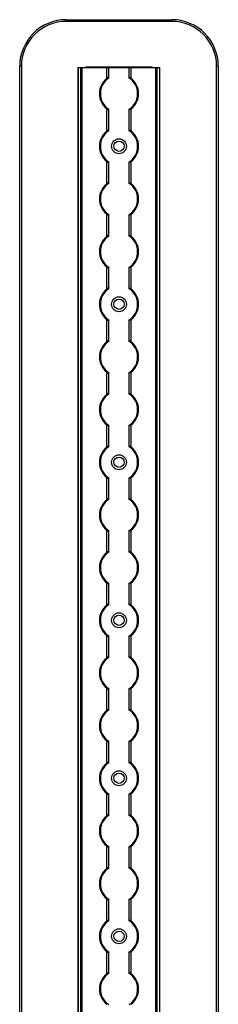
# Model space of a CAD drawing. Header units: millimetres. Extents: x -138 to 5612, y -1401 to 2631.
# Tile 104 of 116: x 4178 to 4284, y 2102 to 2631. Entities that reach past the tile are written whole.
import ezdxf

# ---------------------------------------------------------------- set-up
doc = ezdxf.new("R2010")
doc.units = ezdxf.units.MM

msp = doc.modelspace()

# ---------------------------------------------------------------- linework, layer by layer
at = {"color": 7, "linetype": 'Continuous', "lineweight": 25}
for p, q in [((4202.86, 2630.3), (4202.86, 2631.2)), ((4202.86, 2631.2), (4259.46, 2631.2)), ((4259.46, 2630.3), (4202.86, 2630.3)), ((4259.46, 2631.2), (4259.46, 2630.3)), ((4178.76, 2606.2), (4177.86, 2606.2)), ((4177.86, 567.5), (4177.86, 2606.2)), ((4178.76, 2606.2), (4178.76, 567.5)), ((4209.16, 2605.55), (4209.16, 568.05)), ((4209.16, 2605.55), (4253.16, 2605.55)), ((4209.19, 568.05), (4209.19, 2605.55)), ((4210.72, 568.05), (4210.72, 2605.55)), ((4211.43, 568.05), (4211.43, 2605.55)), ((4248.26, 2605.7), (4214.06, 2605.7)), ((4224.66, 2599.75), (4224.66, 2605.55)), ((4225.66, 2599.95), (4225.66, 2605.55)), ((4236.66, 2599.95), (4236.66, 2605.55)), ((4237.66, 2599.75), (4237.66, 2605.55)), ((4250.88, 568.05), (4250.88, 2605.55)), ((4251.59, 568.05), (4251.59, 2605.55)), ((4253.13, 568.05), (4253.13, 2605.55)), ((4253.16, 568.05), (4253.16, 2605.55)), ((4284.46, 2606.2), (4283.56, 2606.2)), ((4283.56, 567.5), (4283.56, 2606.2)), ((4284.46, 2606.2), (4284.46, 567.5)), ((4224.66, 2571.45), (4224.66, 2583.25)), ((4225.66, 2571.65), (4225.66, 2583.05)), ((4236.66, 2571.65), (4236.66, 2583.05)), ((4237.66, 2571.45), (4237.66, 2583.25)), ((4224.66, 2543.15), (4224.66, 2554.95)), ((4225.66, 2543.35), (4225.66, 2554.75)), ((4236.66, 2543.35), (4236.66, 2554.75)), ((4237.66, 2543.15), (4237.66, 2554.95)), ((4224.66, 2514.85), (4224.66, 2526.65)), ((4225.66, 2515.05), (4225.66, 2526.45)), ((4236.66, 2515.05), (4236.66, 2526.45)), ((4237.66, 2514.85), (4237.66, 2526.65)), ((4224.66, 2486.55), (4224.66, 2498.35)), ((4225.66, 2486.75), (4225.66, 2498.15)), ((4236.66, 2486.75), (4236.66, 2498.15)), ((4237.66, 2486.55), (4237.66, 2498.35)), ((4224.66, 2458.25), (4224.66, 2470.05)), ((4225.66, 2458.45), (4225.66, 2469.85)), ((4236.66, 2458.45), (4236.66, 2469.85)), ((4237.66, 2458.25), (4237.66, 2470.05)), ((4224.66, 2429.95), (4224.66, 2441.75)), ((4225.66, 2430.15), (4225.66, 2441.55)), ((4236.66, 2430.15), (4236.66, 2441.55)), ((4237.66, 2429.95), (4237.66, 2441.75)), ((4224.66, 2401.65), (4224.66, 2413.45)), ((4225.66, 2401.85), (4225.66, 2413.25)), ((4236.66, 2401.85), (4236.66, 2413.25)), ((4237.66, 2401.65), (4237.66, 2413.45)), ((4224.66, 2373.35), (4224.66, 2385.15)), ((4225.66, 2373.55), (4225.66, 2384.95)), ((4236.66, 2373.55), (4236.66, 2384.95)), ((4237.66, 2373.35), (4237.66, 2385.15)), ((4224.66, 2345.05), (4224.66, 2356.85)), ((4225.66, 2345.25), (4225.66, 2356.65)), ((4236.66, 2345.25), (4236.66, 2356.65)), ((4237.66, 2345.05), (4237.66, 2356.85)), ((4224.66, 2316.75), (4224.66, 2328.55)), ((4225.66, 2316.95), (4225.66, 2328.35)), ((4236.66, 2316.95), (4236.66, 2328.35)), ((4237.66, 2316.75), (4237.66, 2328.55)), ((4224.66, 2288.45), (4224.66, 2300.25)), ((4225.66, 2288.65), (4225.66, 2300.05)), ((4236.66, 2288.65), (4236.66, 2300.05)), ((4237.66, 2288.45), (4237.66, 2300.25)), ((4224.66, 2260.15), (4224.66, 2271.95)), ((4225.66, 2260.35), (4225.66, 2271.75)), ((4236.66, 2260.35), (4236.66, 2271.75)), ((4237.66, 2260.15), (4237.66, 2271.95)), ((4224.66, 2231.85), (4224.66, 2243.65)), ((4225.66, 2232.05), (4225.66, 2243.45)), ((4236.66, 2232.05), (4236.66, 2243.45)), ((4237.66, 2231.85), (4237.66, 2243.65)), ((4224.66, 2203.55), (4224.66, 2215.35)), ((4225.66, 2203.75), (4225.66, 2215.15)), ((4236.66, 2203.75), (4236.66, 2215.15)), ((4237.66, 2203.55), (4237.66, 2215.35)), ((4224.66, 2175.25), (4224.66, 2187.05)), ((4225.66, 2175.45), (4225.66, 2186.85)), ((4236.66, 2175.45), (4236.66, 2186.85)), ((4237.66, 2175.25), (4237.66, 2187.05)), ((4224.66, 2146.95), (4224.66, 2158.75)), ((4225.66, 2147.15), (4225.66, 2158.55)), ((4236.66, 2147.15), (4236.66, 2158.55)), ((4237.66, 2146.95), (4237.66, 2158.75)), ((4224.66, 2118.65), (4224.66, 2130.45)), ((4225.66, 2118.85), (4225.66, 2130.25)), ((4236.66, 2118.85), (4236.66, 2130.25)), ((4237.66, 2118.65), (4237.66, 2130.45))]:
    msp.add_line(p, q, dxfattribs=at)
for centre, radius in [((4231.16, 2563.2), 4), ((4231.16, 2563.2), 2.75), ((4231.16, 2478.3), 4), ((4231.16, 2478.3), 2.75), ((4231.16, 2393.4), 4), ((4231.16, 2393.4), 2.75), ((4231.16, 2308.5), 4), ((4231.16, 2308.5), 2.75), ((4231.16, 2223.6), 4), ((4231.16, 2223.6), 2.75), ((4231.16, 2138.7), 4), ((4231.16, 2138.7), 2.75)]:
    msp.add_circle(centre, radius, dxfattribs=at)
for centre, radius, start, end in [((4202.86, 2606.2), 25, 90, 180), ((4202.86, 2606.2), 24.1, 90, 180), ((4259.46, 2606.2), 25, 360, 90), ((4259.46, 2606.2), 24.1, 360, 90), ((4214.06, 2602.7), 3, 90, 108.1949), ((4248.26, 2602.7), 3, 71.8051, 90), ((4231.16, 2591.5), 10.5, 128.2466, 231.7534), ((4231.16, 2591.5), 10, 123.367, 236.633), ((4231.16, 2591.5), 10, 303.367, 56.633), ((4231.16, 2591.5), 10.5, 308.2466, 51.7534), ((4231.16, 2563.2), 10.5, 128.2466, 231.7534), ((4231.16, 2563.2), 10, 123.367, 236.633), ((4231.16, 2563.2), 10, 303.367, 56.633), ((4231.16, 2563.2), 10.5, 308.2466, 51.7534), ((4231.16, 2534.9), 10.5, 128.2466, 231.7534), ((4231.16, 2534.9), 10, 123.367, 236.633), ((4231.16, 2534.9), 10, 303.367, 56.633), ((4231.16, 2534.9), 10.5, 308.2466, 51.7534), ((4231.16, 2506.6), 10.5, 128.2466, 231.7534), ((4231.16, 2506.6), 10, 123.367, 236.633), ((4231.16, 2506.6), 10, 303.367, 56.633), ((4231.16, 2506.6), 10.5, 308.2466, 51.7534), ((4231.16, 2478.3), 10.5, 128.2466, 231.7534), ((4231.16, 2478.3), 10, 123.367, 236.633), ((4231.16, 2478.3), 10, 303.367, 56.633), ((4231.16, 2478.3), 10.5, 308.2466, 51.7534), ((4231.16, 2450), 10.5, 128.2466, 231.7534), ((4231.16, 2450), 10, 123.367, 236.633), ((4231.16, 2450), 10, 303.367, 56.633), ((4231.16, 2450), 10.5, 308.2466, 51.7534), ((4231.16, 2421.7), 10.5, 128.2466, 231.7534), ((4231.16, 2421.7), 10, 123.367, 236.633), ((4231.16, 2421.7), 10, 303.367, 56.633), ((4231.16, 2421.7), 10.5, 308.2466, 51.7534), ((4231.16, 2393.4), 10.5, 128.2466, 231.7534), ((4231.16, 2393.4), 10, 123.367, 236.633), ((4231.16, 2393.4), 10, 303.367, 56.633), ((4231.16, 2393.4), 10.5, 308.2466, 51.7534), ((4231.16, 2365.1), 10.5, 128.2466, 231.7534), ((4231.16, 2365.1), 10, 123.367, 236.633), ((4231.16, 2365.1), 10, 303.367, 56.633), ((4231.16, 2365.1), 10.5, 308.2466, 51.7534), ((4231.16, 2336.8), 10.5, 128.2466, 231.7534), ((4231.16, 2336.8), 10, 123.367, 236.633), ((4231.16, 2336.8), 10, 303.367, 56.633), ((4231.16, 2336.8), 10.5, 308.2466, 51.7534), ((4231.16, 2308.5), 10.5, 128.2466, 231.7534), ((4231.16, 2308.5), 10, 123.367, 236.633), ((4231.16, 2308.5), 10, 303.367, 56.633), ((4231.16, 2308.5), 10.5, 308.2466, 51.7534), ((4231.16, 2280.2), 10.5, 128.2466, 231.7534), ((4231.16, 2280.2), 10, 123.367, 236.633), ((4231.16, 2280.2), 10, 303.367, 56.633), ((4231.16, 2280.2), 10.5, 308.2466, 51.7534), ((4231.16, 2251.9), 10.5, 128.2466, 231.7534), ((4231.16, 2251.9), 10, 123.367, 236.633), ((4231.16, 2251.9), 10, 303.367, 56.633), ((4231.16, 2251.9), 10.5, 308.2466, 51.7534), ((4231.16, 2223.6), 10.5, 128.2466, 231.7534), ((4231.16, 2223.6), 10, 123.367, 236.633), ((4231.16, 2223.6), 10, 303.367, 56.633), ((4231.16, 2223.6), 10.5, 308.2466, 51.7534), ((4231.16, 2195.3), 10.5, 128.2466, 231.7534), ((4231.16, 2195.3), 10, 123.367, 236.633), ((4231.16, 2195.3), 10, 303.367, 56.633), ((4231.16, 2195.3), 10.5, 308.2466, 51.7534), ((4231.16, 2167), 10.5, 128.2466, 231.7534), ((4231.16, 2167), 10, 123.367, 236.633), ((4231.16, 2167), 10, 303.367, 56.633), ((4231.16, 2167), 10.5, 308.2466, 51.7534), ((4231.16, 2138.7), 10.5, 128.2466, 231.7534), ((4231.16, 2138.7), 10, 123.367, 236.633), ((4231.16, 2138.7), 10, 303.367, 56.633), ((4231.16, 2138.7), 10.5, 308.2466, 51.7534), ((4231.16, 2110.4), 10.5, 128.2466, 231.7534), ((4231.16, 2110.4), 10, 123.367, 236.633), ((4231.16, 2110.4), 10, 303.367, 56.633), ((4231.16, 2110.4), 10.5, 308.2466, 51.7534)]:
    msp.add_arc(centre, radius, start, end, dxfattribs=at)
for points, knots in [([(4225.66, 2599.95), (4225.66, 2599.99), (4225.65, 2600.01), (4225.62, 2600.06), (4225.6, 2600.08), (4225.53, 2600.12), (4225.44, 2600.13), (4225.24, 2600.09), (4225.12, 2600.04), (4224.89, 2599.91), (4224.77, 2599.83), (4224.66, 2599.75)], [0, 0, 0, 0, 0.125, 0.125, 0.25, 0.25, 0.5, 0.5, 0.75, 0.75, 1, 1, 1, 1]), ([(4236.66, 2599.95), (4236.66, 2599.99), (4236.66, 2600.01), (4236.69, 2600.06), (4236.71, 2600.08), (4236.79, 2600.12), (4236.87, 2600.13), (4237.07, 2600.09), (4237.19, 2600.04), (4237.43, 2599.91), (4237.54, 2599.83), (4237.66, 2599.75)], [0, 0, 0, 0, 0.125, 0.125, 0.25, 0.25, 0.5, 0.5, 0.75, 0.75, 1, 1, 1, 1]), ([(4224.66, 2583.25), (4224.77, 2583.17), (4224.88, 2583.09), (4225.12, 2582.96), (4225.24, 2582.91), (4225.44, 2582.87), (4225.52, 2582.88), (4225.63, 2582.93), (4225.66, 2582.98), (4225.66, 2583.05)], [0, 0, 0, 0, 0.25, 0.25, 0.5, 0.5, 0.75, 0.75, 1, 1, 1, 1]), ([(4237.66, 2583.25), (4237.55, 2583.17), (4237.43, 2583.09), (4237.19, 2582.96), (4237.07, 2582.91), (4236.87, 2582.87), (4236.79, 2582.88), (4236.68, 2582.93), (4236.66, 2582.98), (4236.66, 2583.05)], [0, 0, 0, 0, 0.25, 0.25, 0.5, 0.5, 0.75, 0.75, 1, 1, 1, 1]), ([(4225.66, 2571.65), (4225.66, 2571.69), (4225.65, 2571.71), (4225.62, 2571.76), (4225.6, 2571.78), (4225.53, 2571.82), (4225.44, 2571.83), (4225.24, 2571.79), (4225.12, 2571.74), (4224.89, 2571.61), (4224.77, 2571.53), (4224.66, 2571.45)], [0, 0, 0, 0, 0.125, 0.125, 0.25, 0.25, 0.5, 0.5, 0.75, 0.75, 1, 1, 1, 1]), ([(4236.66, 2571.65), (4236.66, 2571.69), (4236.66, 2571.71), (4236.69, 2571.76), (4236.71, 2571.78), (4236.79, 2571.82), (4236.87, 2571.83), (4237.07, 2571.79), (4237.19, 2571.74), (4237.43, 2571.61), (4237.54, 2571.53), (4237.66, 2571.45)], [0, 0, 0, 0, 0.125, 0.125, 0.25, 0.25, 0.5, 0.5, 0.75, 0.75, 1, 1, 1, 1]), ([(4224.66, 2554.95), (4224.77, 2554.87), (4224.88, 2554.79), (4225.12, 2554.66), (4225.24, 2554.61), (4225.44, 2554.57), (4225.52, 2554.58), (4225.63, 2554.63), (4225.66, 2554.68), (4225.66, 2554.75)], [0, 0, 0, 0, 0.25, 0.25, 0.5, 0.5, 0.75, 0.75, 1, 1, 1, 1]), ([(4237.66, 2554.95), (4237.55, 2554.87), (4237.43, 2554.79), (4237.19, 2554.66), (4237.07, 2554.61), (4236.87, 2554.57), (4236.79, 2554.58), (4236.68, 2554.63), (4236.66, 2554.68), (4236.66, 2554.75)], [0, 0, 0, 0, 0.25, 0.25, 0.5, 0.5, 0.75, 0.75, 1, 1, 1, 1]), ([(4225.66, 2543.35), (4225.66, 2543.39), (4225.65, 2543.41), (4225.62, 2543.46), (4225.6, 2543.48), (4225.53, 2543.52), (4225.44, 2543.53), (4225.24, 2543.49), (4225.12, 2543.44), (4224.89, 2543.31), (4224.77, 2543.23), (4224.66, 2543.15)], [0, 0, 0, 0, 0.125, 0.125, 0.25, 0.25, 0.5, 0.5, 0.75, 0.75, 1, 1, 1, 1]), ([(4236.66, 2543.35), (4236.66, 2543.39), (4236.66, 2543.41), (4236.69, 2543.46), (4236.71, 2543.48), (4236.79, 2543.52), (4236.87, 2543.53), (4237.07, 2543.49), (4237.19, 2543.44), (4237.43, 2543.31), (4237.54, 2543.23), (4237.66, 2543.15)], [0, 0, 0, 0, 0.125, 0.125, 0.25, 0.25, 0.5, 0.5, 0.75, 0.75, 1, 1, 1, 1]), ([(4224.66, 2526.65), (4224.77, 2526.57), (4224.88, 2526.49), (4225.12, 2526.36), (4225.24, 2526.31), (4225.44, 2526.27), (4225.52, 2526.28), (4225.63, 2526.33), (4225.66, 2526.38), (4225.66, 2526.45)], [0, 0, 0, 0, 0.25, 0.25, 0.5, 0.5, 0.75, 0.75, 1, 1, 1, 1]), ([(4237.66, 2526.65), (4237.55, 2526.57), (4237.43, 2526.49), (4237.19, 2526.36), (4237.07, 2526.31), (4236.87, 2526.27), (4236.79, 2526.28), (4236.68, 2526.33), (4236.66, 2526.38), (4236.66, 2526.45)], [0, 0, 0, 0, 0.25, 0.25, 0.5, 0.5, 0.75, 0.75, 1, 1, 1, 1]), ([(4225.66, 2515.05), (4225.66, 2515.09), (4225.65, 2515.11), (4225.62, 2515.16), (4225.6, 2515.18), (4225.53, 2515.22), (4225.44, 2515.23), (4225.24, 2515.19), (4225.12, 2515.14), (4224.89, 2515.01), (4224.77, 2514.93), (4224.66, 2514.85)], [0, 0, 0, 0, 0.125, 0.125, 0.25, 0.25, 0.5, 0.5, 0.75, 0.75, 1, 1, 1, 1]), ([(4236.66, 2515.05), (4236.66, 2515.09), (4236.66, 2515.11), (4236.69, 2515.16), (4236.71, 2515.18), (4236.79, 2515.22), (4236.87, 2515.23), (4237.07, 2515.19), (4237.19, 2515.14), (4237.43, 2515.01), (4237.54, 2514.93), (4237.66, 2514.85)], [0, 0, 0, 0, 0.125, 0.125, 0.25, 0.25, 0.5, 0.5, 0.75, 0.75, 1, 1, 1, 1]), ([(4224.66, 2498.35), (4224.77, 2498.27), (4224.88, 2498.19), (4225.12, 2498.06), (4225.24, 2498.01), (4225.44, 2497.97), (4225.52, 2497.98), (4225.63, 2498.03), (4225.66, 2498.08), (4225.66, 2498.15)], [0, 0, 0, 0, 0.25, 0.25, 0.5, 0.5, 0.75, 0.75, 1, 1, 1, 1]), ([(4237.66, 2498.35), (4237.55, 2498.27), (4237.43, 2498.19), (4237.19, 2498.06), (4237.07, 2498.01), (4236.87, 2497.97), (4236.79, 2497.98), (4236.68, 2498.03), (4236.66, 2498.08), (4236.66, 2498.15)], [0, 0, 0, 0, 0.25, 0.25, 0.5, 0.5, 0.75, 0.75, 1, 1, 1, 1]), ([(4225.66, 2486.75), (4225.66, 2486.79), (4225.65, 2486.81), (4225.62, 2486.86), (4225.6, 2486.88), (4225.53, 2486.92), (4225.44, 2486.93), (4225.24, 2486.89), (4225.12, 2486.84), (4224.89, 2486.71), (4224.77, 2486.63), (4224.66, 2486.55)], [0, 0, 0, 0, 0.125, 0.125, 0.25, 0.25, 0.5, 0.5, 0.75, 0.75, 1, 1, 1, 1]), ([(4236.66, 2486.75), (4236.66, 2486.79), (4236.66, 2486.81), (4236.69, 2486.86), (4236.71, 2486.88), (4236.79, 2486.92), (4236.87, 2486.93), (4237.07, 2486.89), (4237.19, 2486.84), (4237.43, 2486.71), (4237.54, 2486.63), (4237.66, 2486.55)], [0, 0, 0, 0, 0.125, 0.125, 0.25, 0.25, 0.5, 0.5, 0.75, 0.75, 1, 1, 1, 1]), ([(4224.66, 2470.05), (4224.77, 2469.97), (4224.88, 2469.89), (4225.12, 2469.76), (4225.24, 2469.71), (4225.44, 2469.67), (4225.52, 2469.68), (4225.63, 2469.73), (4225.66, 2469.78), (4225.66, 2469.85)], [0, 0, 0, 0, 0.25, 0.25, 0.5, 0.5, 0.75, 0.75, 1, 1, 1, 1]), ([(4237.66, 2470.05), (4237.55, 2469.97), (4237.43, 2469.89), (4237.19, 2469.76), (4237.07, 2469.71), (4236.87, 2469.67), (4236.79, 2469.68), (4236.68, 2469.73), (4236.66, 2469.78), (4236.66, 2469.85)], [0, 0, 0, 0, 0.25, 0.25, 0.5, 0.5, 0.75, 0.75, 1, 1, 1, 1]), ([(4225.66, 2458.45), (4225.66, 2458.49), (4225.65, 2458.51), (4225.62, 2458.56), (4225.6, 2458.58), (4225.53, 2458.62), (4225.44, 2458.63), (4225.24, 2458.59), (4225.12, 2458.54), (4224.89, 2458.41), (4224.77, 2458.33), (4224.66, 2458.25)], [0, 0, 0, 0, 0.125, 0.125, 0.25, 0.25, 0.5, 0.5, 0.75, 0.75, 1, 1, 1, 1]), ([(4236.66, 2458.45), (4236.66, 2458.49), (4236.66, 2458.51), (4236.69, 2458.56), (4236.71, 2458.58), (4236.79, 2458.62), (4236.87, 2458.63), (4237.07, 2458.59), (4237.19, 2458.54), (4237.43, 2458.41), (4237.54, 2458.33), (4237.66, 2458.25)], [0, 0, 0, 0, 0.125, 0.125, 0.25, 0.25, 0.5, 0.5, 0.75, 0.75, 1, 1, 1, 1]), ([(4224.66, 2441.75), (4224.77, 2441.67), (4224.88, 2441.59), (4225.12, 2441.46), (4225.24, 2441.41), (4225.44, 2441.37), (4225.52, 2441.38), (4225.63, 2441.43), (4225.66, 2441.48), (4225.66, 2441.55)], [0, 0, 0, 0, 0.25, 0.25, 0.5, 0.5, 0.75, 0.75, 1, 1, 1, 1]), ([(4237.66, 2441.75), (4237.55, 2441.67), (4237.43, 2441.59), (4237.19, 2441.46), (4237.07, 2441.41), (4236.87, 2441.37), (4236.79, 2441.38), (4236.68, 2441.43), (4236.66, 2441.48), (4236.66, 2441.55)], [0, 0, 0, 0, 0.25, 0.25, 0.5, 0.5, 0.75, 0.75, 1, 1, 1, 1]), ([(4225.66, 2430.15), (4225.66, 2430.19), (4225.65, 2430.21), (4225.62, 2430.26), (4225.6, 2430.28), (4225.53, 2430.32), (4225.44, 2430.33), (4225.24, 2430.29), (4225.12, 2430.24), (4224.89, 2430.11), (4224.77, 2430.03), (4224.66, 2429.95)], [0, 0, 0, 0, 0.125, 0.125, 0.25, 0.25, 0.5, 0.5, 0.75, 0.75, 1, 1, 1, 1]), ([(4236.66, 2430.15), (4236.66, 2430.19), (4236.66, 2430.21), (4236.69, 2430.26), (4236.71, 2430.28), (4236.79, 2430.32), (4236.87, 2430.33), (4237.07, 2430.29), (4237.19, 2430.24), (4237.43, 2430.11), (4237.54, 2430.03), (4237.66, 2429.95)], [0, 0, 0, 0, 0.125, 0.125, 0.25, 0.25, 0.5, 0.5, 0.75, 0.75, 1, 1, 1, 1]), ([(4224.66, 2413.45), (4224.77, 2413.37), (4224.88, 2413.29), (4225.12, 2413.16), (4225.24, 2413.11), (4225.44, 2413.07), (4225.52, 2413.08), (4225.63, 2413.13), (4225.66, 2413.18), (4225.66, 2413.25)], [0, 0, 0, 0, 0.25, 0.25, 0.5, 0.5, 0.75, 0.75, 1, 1, 1, 1]), ([(4237.66, 2413.45), (4237.55, 2413.37), (4237.43, 2413.29), (4237.19, 2413.16), (4237.07, 2413.11), (4236.87, 2413.07), (4236.79, 2413.08), (4236.68, 2413.13), (4236.66, 2413.18), (4236.66, 2413.25)], [0, 0, 0, 0, 0.25, 0.25, 0.5, 0.5, 0.75, 0.75, 1, 1, 1, 1]), ([(4225.66, 2401.85), (4225.66, 2401.89), (4225.65, 2401.91), (4225.62, 2401.96), (4225.6, 2401.98), (4225.53, 2402.02), (4225.44, 2402.03), (4225.24, 2401.99), (4225.12, 2401.94), (4224.89, 2401.81), (4224.77, 2401.73), (4224.66, 2401.65)], [0, 0, 0, 0, 0.125, 0.125, 0.25, 0.25, 0.5, 0.5, 0.75, 0.75, 1, 1, 1, 1]), ([(4236.66, 2401.85), (4236.66, 2401.89), (4236.66, 2401.91), (4236.69, 2401.96), (4236.71, 2401.98), (4236.79, 2402.02), (4236.87, 2402.03), (4237.07, 2401.99), (4237.19, 2401.94), (4237.43, 2401.81), (4237.54, 2401.73), (4237.66, 2401.65)], [0, 0, 0, 0, 0.125, 0.125, 0.25, 0.25, 0.5, 0.5, 0.75, 0.75, 1, 1, 1, 1]), ([(4224.66, 2385.15), (4224.77, 2385.07), (4224.88, 2384.99), (4225.12, 2384.86), (4225.24, 2384.81), (4225.44, 2384.77), (4225.52, 2384.78), (4225.63, 2384.83), (4225.66, 2384.88), (4225.66, 2384.95)], [0, 0, 0, 0, 0.25, 0.25, 0.5, 0.5, 0.75, 0.75, 1, 1, 1, 1]), ([(4237.66, 2385.15), (4237.55, 2385.07), (4237.43, 2384.99), (4237.19, 2384.86), (4237.07, 2384.81), (4236.87, 2384.77), (4236.79, 2384.78), (4236.68, 2384.83), (4236.66, 2384.88), (4236.66, 2384.95)], [0, 0, 0, 0, 0.25, 0.25, 0.5, 0.5, 0.75, 0.75, 1, 1, 1, 1]), ([(4225.66, 2373.55), (4225.66, 2373.59), (4225.65, 2373.61), (4225.62, 2373.66), (4225.6, 2373.68), (4225.53, 2373.72), (4225.44, 2373.73), (4225.24, 2373.69), (4225.12, 2373.64), (4224.89, 2373.51), (4224.77, 2373.43), (4224.66, 2373.35)], [0, 0, 0, 0, 0.125, 0.125, 0.25, 0.25, 0.5, 0.5, 0.75, 0.75, 1, 1, 1, 1]), ([(4236.66, 2373.55), (4236.66, 2373.59), (4236.66, 2373.61), (4236.69, 2373.66), (4236.71, 2373.68), (4236.79, 2373.72), (4236.87, 2373.73), (4237.07, 2373.69), (4237.19, 2373.64), (4237.43, 2373.51), (4237.54, 2373.43), (4237.66, 2373.35)], [0, 0, 0, 0, 0.125, 0.125, 0.25, 0.25, 0.5, 0.5, 0.75, 0.75, 1, 1, 1, 1]), ([(4224.66, 2356.85), (4224.77, 2356.77), (4224.88, 2356.69), (4225.12, 2356.56), (4225.24, 2356.51), (4225.44, 2356.47), (4225.52, 2356.48), (4225.63, 2356.53), (4225.66, 2356.58), (4225.66, 2356.65)], [0, 0, 0, 0, 0.25, 0.25, 0.5, 0.5, 0.75, 0.75, 1, 1, 1, 1]), ([(4237.66, 2356.85), (4237.55, 2356.77), (4237.43, 2356.69), (4237.19, 2356.56), (4237.07, 2356.51), (4236.87, 2356.47), (4236.79, 2356.48), (4236.68, 2356.53), (4236.66, 2356.58), (4236.66, 2356.65)], [0, 0, 0, 0, 0.25, 0.25, 0.5, 0.5, 0.75, 0.75, 1, 1, 1, 1]), ([(4225.66, 2345.25), (4225.66, 2345.29), (4225.65, 2345.31), (4225.62, 2345.36), (4225.6, 2345.38), (4225.53, 2345.42), (4225.44, 2345.43), (4225.24, 2345.39), (4225.12, 2345.34), (4224.89, 2345.21), (4224.77, 2345.13), (4224.66, 2345.05)], [0, 0, 0, 0, 0.125, 0.125, 0.25, 0.25, 0.5, 0.5, 0.75, 0.75, 1, 1, 1, 1]), ([(4236.66, 2345.25), (4236.66, 2345.29), (4236.66, 2345.31), (4236.69, 2345.36), (4236.71, 2345.38), (4236.79, 2345.42), (4236.87, 2345.43), (4237.07, 2345.39), (4237.19, 2345.34), (4237.43, 2345.21), (4237.54, 2345.13), (4237.66, 2345.05)], [0, 0, 0, 0, 0.125, 0.125, 0.25, 0.25, 0.5, 0.5, 0.75, 0.75, 1, 1, 1, 1]), ([(4224.66, 2328.55), (4224.77, 2328.47), (4224.88, 2328.39), (4225.12, 2328.26), (4225.24, 2328.21), (4225.44, 2328.17), (4225.52, 2328.18), (4225.63, 2328.23), (4225.66, 2328.28), (4225.66, 2328.35)], [0, 0, 0, 0, 0.25, 0.25, 0.5, 0.5, 0.75, 0.75, 1, 1, 1, 1]), ([(4237.66, 2328.55), (4237.55, 2328.47), (4237.43, 2328.39), (4237.19, 2328.26), (4237.07, 2328.21), (4236.87, 2328.17), (4236.79, 2328.18), (4236.68, 2328.23), (4236.66, 2328.28), (4236.66, 2328.35)], [0, 0, 0, 0, 0.25, 0.25, 0.5, 0.5, 0.75, 0.75, 1, 1, 1, 1]), ([(4225.66, 2316.95), (4225.66, 2316.99), (4225.65, 2317.01), (4225.62, 2317.06), (4225.6, 2317.08), (4225.53, 2317.12), (4225.44, 2317.13), (4225.24, 2317.09), (4225.12, 2317.04), (4224.89, 2316.91), (4224.77, 2316.83), (4224.66, 2316.75)], [0, 0, 0, 0, 0.125, 0.125, 0.25, 0.25, 0.5, 0.5, 0.75, 0.75, 1, 1, 1, 1]), ([(4236.66, 2316.95), (4236.66, 2316.99), (4236.66, 2317.01), (4236.69, 2317.06), (4236.71, 2317.08), (4236.79, 2317.12), (4236.87, 2317.13), (4237.07, 2317.09), (4237.19, 2317.04), (4237.43, 2316.91), (4237.54, 2316.83), (4237.66, 2316.75)], [0, 0, 0, 0, 0.125, 0.125, 0.25, 0.25, 0.5, 0.5, 0.75, 0.75, 1, 1, 1, 1]), ([(4224.66, 2300.25), (4224.77, 2300.17), (4224.88, 2300.09), (4225.12, 2299.96), (4225.24, 2299.91), (4225.44, 2299.87), (4225.52, 2299.88), (4225.63, 2299.93), (4225.66, 2299.98), (4225.66, 2300.05)], [0, 0, 0, 0, 0.25, 0.25, 0.5, 0.5, 0.75, 0.75, 1, 1, 1, 1]), ([(4237.66, 2300.25), (4237.55, 2300.17), (4237.43, 2300.09), (4237.19, 2299.96), (4237.07, 2299.91), (4236.87, 2299.87), (4236.79, 2299.88), (4236.68, 2299.93), (4236.66, 2299.98), (4236.66, 2300.05)], [0, 0, 0, 0, 0.25, 0.25, 0.5, 0.5, 0.75, 0.75, 1, 1, 1, 1]), ([(4225.66, 2288.65), (4225.66, 2288.69), (4225.65, 2288.71), (4225.62, 2288.76), (4225.6, 2288.78), (4225.53, 2288.82), (4225.44, 2288.83), (4225.24, 2288.79), (4225.12, 2288.74), (4224.89, 2288.61), (4224.77, 2288.53), (4224.66, 2288.45)], [0, 0, 0, 0, 0.125, 0.125, 0.25, 0.25, 0.5, 0.5, 0.75, 0.75, 1, 1, 1, 1]), ([(4236.66, 2288.65), (4236.66, 2288.69), (4236.66, 2288.71), (4236.69, 2288.76), (4236.71, 2288.78), (4236.79, 2288.82), (4236.87, 2288.83), (4237.07, 2288.79), (4237.19, 2288.74), (4237.43, 2288.61), (4237.54, 2288.53), (4237.66, 2288.45)], [0, 0, 0, 0, 0.125, 0.125, 0.25, 0.25, 0.5, 0.5, 0.75, 0.75, 1, 1, 1, 1]), ([(4224.66, 2271.95), (4224.77, 2271.87), (4224.88, 2271.79), (4225.12, 2271.66), (4225.24, 2271.61), (4225.44, 2271.57), (4225.52, 2271.58), (4225.63, 2271.63), (4225.66, 2271.68), (4225.66, 2271.75)], [0, 0, 0, 0, 0.25, 0.25, 0.5, 0.5, 0.75, 0.75, 1, 1, 1, 1]), ([(4237.66, 2271.95), (4237.55, 2271.87), (4237.43, 2271.79), (4237.19, 2271.66), (4237.07, 2271.61), (4236.87, 2271.57), (4236.79, 2271.58), (4236.68, 2271.63), (4236.66, 2271.68), (4236.66, 2271.75)], [0, 0, 0, 0, 0.25, 0.25, 0.5, 0.5, 0.75, 0.75, 1, 1, 1, 1]), ([(4225.66, 2260.35), (4225.66, 2260.39), (4225.65, 2260.41), (4225.62, 2260.46), (4225.6, 2260.48), (4225.53, 2260.52), (4225.44, 2260.53), (4225.24, 2260.49), (4225.12, 2260.44), (4224.89, 2260.31), (4224.77, 2260.23), (4224.66, 2260.15)], [0, 0, 0, 0, 0.125, 0.125, 0.25, 0.25, 0.5, 0.5, 0.75, 0.75, 1, 1, 1, 1]), ([(4236.66, 2260.35), (4236.66, 2260.39), (4236.66, 2260.41), (4236.69, 2260.46), (4236.71, 2260.48), (4236.79, 2260.52), (4236.87, 2260.53), (4237.07, 2260.49), (4237.19, 2260.44), (4237.43, 2260.31), (4237.54, 2260.23), (4237.66, 2260.15)], [0, 0, 0, 0, 0.125, 0.125, 0.25, 0.25, 0.5, 0.5, 0.75, 0.75, 1, 1, 1, 1]), ([(4224.66, 2243.65), (4224.77, 2243.57), (4224.88, 2243.49), (4225.12, 2243.36), (4225.24, 2243.31), (4225.44, 2243.27), (4225.52, 2243.28), (4225.63, 2243.33), (4225.66, 2243.38), (4225.66, 2243.45)], [0, 0, 0, 0, 0.25, 0.25, 0.5, 0.5, 0.75, 0.75, 1, 1, 1, 1]), ([(4237.66, 2243.65), (4237.55, 2243.57), (4237.43, 2243.49), (4237.19, 2243.36), (4237.07, 2243.31), (4236.87, 2243.27), (4236.79, 2243.28), (4236.68, 2243.33), (4236.66, 2243.38), (4236.66, 2243.45)], [0, 0, 0, 0, 0.25, 0.25, 0.5, 0.5, 0.75, 0.75, 1, 1, 1, 1]), ([(4225.66, 2232.05), (4225.66, 2232.09), (4225.65, 2232.11), (4225.62, 2232.16), (4225.6, 2232.18), (4225.53, 2232.22), (4225.44, 2232.23), (4225.24, 2232.19), (4225.12, 2232.14), (4224.89, 2232.01), (4224.77, 2231.93), (4224.66, 2231.85)], [0, 0, 0, 0, 0.125, 0.125, 0.25, 0.25, 0.5, 0.5, 0.75, 0.75, 1, 1, 1, 1]), ([(4236.66, 2232.05), (4236.66, 2232.09), (4236.66, 2232.11), (4236.69, 2232.16), (4236.71, 2232.18), (4236.79, 2232.22), (4236.87, 2232.23), (4237.07, 2232.19), (4237.19, 2232.14), (4237.43, 2232.01), (4237.54, 2231.93), (4237.66, 2231.85)], [0, 0, 0, 0, 0.125, 0.125, 0.25, 0.25, 0.5, 0.5, 0.75, 0.75, 1, 1, 1, 1]), ([(4224.66, 2215.35), (4224.77, 2215.27), (4224.88, 2215.19), (4225.12, 2215.06), (4225.24, 2215.01), (4225.44, 2214.97), (4225.52, 2214.98), (4225.63, 2215.03), (4225.66, 2215.08), (4225.66, 2215.15)], [0, 0, 0, 0, 0.25, 0.25, 0.5, 0.5, 0.75, 0.75, 1, 1, 1, 1]), ([(4237.66, 2215.35), (4237.55, 2215.27), (4237.43, 2215.19), (4237.19, 2215.06), (4237.07, 2215.01), (4236.87, 2214.97), (4236.79, 2214.98), (4236.68, 2215.03), (4236.66, 2215.08), (4236.66, 2215.15)], [0, 0, 0, 0, 0.25, 0.25, 0.5, 0.5, 0.75, 0.75, 1, 1, 1, 1]), ([(4225.66, 2203.75), (4225.66, 2203.79), (4225.65, 2203.81), (4225.62, 2203.86), (4225.6, 2203.88), (4225.53, 2203.92), (4225.44, 2203.93), (4225.24, 2203.89), (4225.12, 2203.84), (4224.89, 2203.71), (4224.77, 2203.63), (4224.66, 2203.55)], [0, 0, 0, 0, 0.125, 0.125, 0.25, 0.25, 0.5, 0.5, 0.75, 0.75, 1, 1, 1, 1]), ([(4236.66, 2203.75), (4236.66, 2203.79), (4236.66, 2203.81), (4236.69, 2203.86), (4236.71, 2203.88), (4236.79, 2203.92), (4236.87, 2203.93), (4237.07, 2203.89), (4237.19, 2203.84), (4237.43, 2203.71), (4237.54, 2203.63), (4237.66, 2203.55)], [0, 0, 0, 0, 0.125, 0.125, 0.25, 0.25, 0.5, 0.5, 0.75, 0.75, 1, 1, 1, 1]), ([(4224.66, 2187.05), (4224.77, 2186.97), (4224.88, 2186.89), (4225.12, 2186.76), (4225.24, 2186.71), (4225.44, 2186.67), (4225.52, 2186.68), (4225.63, 2186.73), (4225.66, 2186.78), (4225.66, 2186.85)], [0, 0, 0, 0, 0.25, 0.25, 0.5, 0.5, 0.75, 0.75, 1, 1, 1, 1]), ([(4237.66, 2187.05), (4237.55, 2186.97), (4237.43, 2186.89), (4237.19, 2186.76), (4237.07, 2186.71), (4236.87, 2186.67), (4236.79, 2186.68), (4236.68, 2186.73), (4236.66, 2186.78), (4236.66, 2186.85)], [0, 0, 0, 0, 0.25, 0.25, 0.5, 0.5, 0.75, 0.75, 1, 1, 1, 1]), ([(4225.66, 2175.45), (4225.66, 2175.49), (4225.65, 2175.51), (4225.62, 2175.56), (4225.6, 2175.58), (4225.53, 2175.62), (4225.44, 2175.63), (4225.24, 2175.59), (4225.12, 2175.54), (4224.89, 2175.41), (4224.77, 2175.33), (4224.66, 2175.25)], [0, 0, 0, 0, 0.125, 0.125, 0.25, 0.25, 0.5, 0.5, 0.75, 0.75, 1, 1, 1, 1]), ([(4236.66, 2175.45), (4236.66, 2175.49), (4236.66, 2175.51), (4236.69, 2175.56), (4236.71, 2175.58), (4236.79, 2175.62), (4236.87, 2175.63), (4237.07, 2175.59), (4237.19, 2175.54), (4237.43, 2175.41), (4237.54, 2175.33), (4237.66, 2175.25)], [0, 0, 0, 0, 0.125, 0.125, 0.25, 0.25, 0.5, 0.5, 0.75, 0.75, 1, 1, 1, 1]), ([(4224.66, 2158.75), (4224.77, 2158.67), (4224.88, 2158.59), (4225.12, 2158.46), (4225.24, 2158.41), (4225.44, 2158.37), (4225.52, 2158.38), (4225.63, 2158.43), (4225.66, 2158.48), (4225.66, 2158.55)], [0, 0, 0, 0, 0.25, 0.25, 0.5, 0.5, 0.75, 0.75, 1, 1, 1, 1]), ([(4237.66, 2158.75), (4237.55, 2158.67), (4237.43, 2158.59), (4237.19, 2158.46), (4237.07, 2158.41), (4236.87, 2158.37), (4236.79, 2158.38), (4236.68, 2158.43), (4236.66, 2158.48), (4236.66, 2158.55)], [0, 0, 0, 0, 0.25, 0.25, 0.5, 0.5, 0.75, 0.75, 1, 1, 1, 1]), ([(4225.66, 2147.15), (4225.66, 2147.19), (4225.65, 2147.21), (4225.62, 2147.26), (4225.6, 2147.28), (4225.53, 2147.32), (4225.44, 2147.33), (4225.24, 2147.29), (4225.12, 2147.24), (4224.89, 2147.11), (4224.77, 2147.03), (4224.66, 2146.95)], [0, 0, 0, 0, 0.125, 0.125, 0.25, 0.25, 0.5, 0.5, 0.75, 0.75, 1, 1, 1, 1]), ([(4236.66, 2147.15), (4236.66, 2147.19), (4236.66, 2147.21), (4236.69, 2147.26), (4236.71, 2147.28), (4236.79, 2147.32), (4236.87, 2147.33), (4237.07, 2147.29), (4237.19, 2147.24), (4237.43, 2147.11), (4237.54, 2147.03), (4237.66, 2146.95)], [0, 0, 0, 0, 0.125, 0.125, 0.25, 0.25, 0.5, 0.5, 0.75, 0.75, 1, 1, 1, 1]), ([(4224.66, 2130.45), (4224.77, 2130.37), (4224.88, 2130.29), (4225.12, 2130.16), (4225.24, 2130.11), (4225.44, 2130.07), (4225.52, 2130.08), (4225.63, 2130.13), (4225.66, 2130.18), (4225.66, 2130.25)], [0, 0, 0, 0, 0.25, 0.25, 0.5, 0.5, 0.75, 0.75, 1, 1, 1, 1]), ([(4237.66, 2130.45), (4237.55, 2130.37), (4237.43, 2130.29), (4237.19, 2130.16), (4237.07, 2130.11), (4236.87, 2130.07), (4236.79, 2130.08), (4236.68, 2130.13), (4236.66, 2130.18), (4236.66, 2130.25)], [0, 0, 0, 0, 0.25, 0.25, 0.5, 0.5, 0.75, 0.75, 1, 1, 1, 1]), ([(4225.66, 2118.85), (4225.66, 2118.89), (4225.65, 2118.91), (4225.62, 2118.96), (4225.6, 2118.98), (4225.53, 2119.02), (4225.44, 2119.03), (4225.24, 2118.99), (4225.12, 2118.94), (4224.89, 2118.81), (4224.77, 2118.73), (4224.66, 2118.65)], [0, 0, 0, 0, 0.125, 0.125, 0.25, 0.25, 0.5, 0.5, 0.75, 0.75, 1, 1, 1, 1]), ([(4236.66, 2118.85), (4236.66, 2118.89), (4236.66, 2118.91), (4236.69, 2118.96), (4236.71, 2118.98), (4236.79, 2119.02), (4236.87, 2119.03), (4237.07, 2118.99), (4237.19, 2118.94), (4237.43, 2118.81), (4237.54, 2118.73), (4237.66, 2118.65)], [0, 0, 0, 0, 0.125, 0.125, 0.25, 0.25, 0.5, 0.5, 0.75, 0.75, 1, 1, 1, 1])]:
    msp.add_open_spline(points, degree=3, knots=knots, dxfattribs=at)
for points in [[(4225.66, 2599.85), (4225.66, 2599.89), (4225.66, 2599.92), (4225.66, 2599.95)], [(4236.66, 2599.85), (4236.66, 2599.89), (4236.66, 2599.92), (4236.66, 2599.95)], [(4225.66, 2583.05), (4225.66, 2583.08), (4225.66, 2583.11), (4225.66, 2583.15)], [(4236.66, 2583.05), (4236.66, 2583.08), (4236.66, 2583.11), (4236.66, 2583.15)], [(4225.66, 2571.55), (4225.66, 2571.59), (4225.66, 2571.62), (4225.66, 2571.65)], [(4236.66, 2571.55), (4236.66, 2571.59), (4236.66, 2571.62), (4236.66, 2571.65)], [(4225.66, 2554.75), (4225.66, 2554.78), (4225.66, 2554.81), (4225.66, 2554.85)], [(4236.66, 2554.75), (4236.66, 2554.78), (4236.66, 2554.81), (4236.66, 2554.85)], [(4225.66, 2543.25), (4225.66, 2543.29), (4225.66, 2543.32), (4225.66, 2543.35)], [(4236.66, 2543.25), (4236.66, 2543.29), (4236.66, 2543.32), (4236.66, 2543.35)], [(4225.66, 2526.45), (4225.66, 2526.48), (4225.66, 2526.51), (4225.66, 2526.55)], [(4236.66, 2526.45), (4236.66, 2526.48), (4236.66, 2526.51), (4236.66, 2526.55)], [(4225.66, 2514.95), (4225.66, 2514.99), (4225.66, 2515.02), (4225.66, 2515.05)], [(4236.66, 2514.95), (4236.66, 2514.99), (4236.66, 2515.02), (4236.66, 2515.05)], [(4225.66, 2498.15), (4225.66, 2498.18), (4225.66, 2498.21), (4225.66, 2498.25)], [(4236.66, 2498.15), (4236.66, 2498.18), (4236.66, 2498.21), (4236.66, 2498.25)], [(4225.66, 2486.65), (4225.66, 2486.69), (4225.66, 2486.72), (4225.66, 2486.75)], [(4236.66, 2486.65), (4236.66, 2486.69), (4236.66, 2486.72), (4236.66, 2486.75)], [(4225.66, 2469.85), (4225.66, 2469.88), (4225.66, 2469.91), (4225.66, 2469.95)], [(4236.66, 2469.85), (4236.66, 2469.88), (4236.66, 2469.91), (4236.66, 2469.95)], [(4225.66, 2458.35), (4225.66, 2458.39), (4225.66, 2458.42), (4225.66, 2458.45)], [(4236.66, 2458.35), (4236.66, 2458.39), (4236.66, 2458.42), (4236.66, 2458.45)], [(4225.66, 2441.55), (4225.66, 2441.58), (4225.66, 2441.61), (4225.66, 2441.65)], [(4236.66, 2441.55), (4236.66, 2441.58), (4236.66, 2441.61), (4236.66, 2441.65)], [(4225.66, 2430.05), (4225.66, 2430.09), (4225.66, 2430.12), (4225.66, 2430.15)], [(4236.66, 2430.05), (4236.66, 2430.09), (4236.66, 2430.12), (4236.66, 2430.15)], [(4225.66, 2413.25), (4225.66, 2413.28), (4225.66, 2413.31), (4225.66, 2413.35)], [(4236.66, 2413.25), (4236.66, 2413.28), (4236.66, 2413.31), (4236.66, 2413.35)], [(4225.66, 2401.75), (4225.66, 2401.79), (4225.66, 2401.82), (4225.66, 2401.85)], [(4236.66, 2401.75), (4236.66, 2401.79), (4236.66, 2401.82), (4236.66, 2401.85)], [(4225.66, 2384.95), (4225.66, 2384.98), (4225.66, 2385.01), (4225.66, 2385.05)], [(4236.66, 2384.95), (4236.66, 2384.98), (4236.66, 2385.01), (4236.66, 2385.05)], [(4225.66, 2373.45), (4225.66, 2373.49), (4225.66, 2373.52), (4225.66, 2373.55)], [(4236.66, 2373.45), (4236.66, 2373.49), (4236.66, 2373.52), (4236.66, 2373.55)], [(4225.66, 2356.65), (4225.66, 2356.68), (4225.66, 2356.71), (4225.66, 2356.75)], [(4236.66, 2356.65), (4236.66, 2356.68), (4236.66, 2356.71), (4236.66, 2356.75)], [(4225.66, 2345.15), (4225.66, 2345.19), (4225.66, 2345.22), (4225.66, 2345.25)], [(4236.66, 2345.15), (4236.66, 2345.19), (4236.66, 2345.22), (4236.66, 2345.25)], [(4225.66, 2328.35), (4225.66, 2328.38), (4225.66, 2328.41), (4225.66, 2328.45)], [(4236.66, 2328.35), (4236.66, 2328.38), (4236.66, 2328.41), (4236.66, 2328.45)], [(4225.66, 2316.85), (4225.66, 2316.89), (4225.66, 2316.92), (4225.66, 2316.95)], [(4236.66, 2316.85), (4236.66, 2316.89), (4236.66, 2316.92), (4236.66, 2316.95)], [(4225.66, 2300.05), (4225.66, 2300.08), (4225.66, 2300.11), (4225.66, 2300.15)], [(4236.66, 2300.05), (4236.66, 2300.08), (4236.66, 2300.11), (4236.66, 2300.15)], [(4225.66, 2288.55), (4225.66, 2288.59), (4225.66, 2288.62), (4225.66, 2288.65)], [(4236.66, 2288.55), (4236.66, 2288.59), (4236.66, 2288.62), (4236.66, 2288.65)], [(4225.66, 2271.75), (4225.66, 2271.78), (4225.66, 2271.81), (4225.66, 2271.85)], [(4236.66, 2271.75), (4236.66, 2271.78), (4236.66, 2271.81), (4236.66, 2271.85)], [(4225.66, 2260.25), (4225.66, 2260.29), (4225.66, 2260.32), (4225.66, 2260.35)], [(4236.66, 2260.25), (4236.66, 2260.29), (4236.66, 2260.32), (4236.66, 2260.35)], [(4225.66, 2243.45), (4225.66, 2243.48), (4225.66, 2243.51), (4225.66, 2243.55)], [(4236.66, 2243.45), (4236.66, 2243.48), (4236.66, 2243.51), (4236.66, 2243.55)], [(4225.66, 2231.95), (4225.66, 2231.99), (4225.66, 2232.02), (4225.66, 2232.05)], [(4236.66, 2231.95), (4236.66, 2231.99), (4236.66, 2232.02), (4236.66, 2232.05)], [(4225.66, 2215.15), (4225.66, 2215.18), (4225.66, 2215.21), (4225.66, 2215.25)], [(4236.66, 2215.15), (4236.66, 2215.18), (4236.66, 2215.21), (4236.66, 2215.25)], [(4225.66, 2203.65), (4225.66, 2203.69), (4225.66, 2203.72), (4225.66, 2203.75)], [(4236.66, 2203.65), (4236.66, 2203.69), (4236.66, 2203.72), (4236.66, 2203.75)], [(4225.66, 2186.85), (4225.66, 2186.88), (4225.66, 2186.91), (4225.66, 2186.95)], [(4236.66, 2186.85), (4236.66, 2186.88), (4236.66, 2186.91), (4236.66, 2186.95)], [(4225.66, 2175.35), (4225.66, 2175.39), (4225.66, 2175.42), (4225.66, 2175.45)], [(4236.66, 2175.35), (4236.66, 2175.39), (4236.66, 2175.42), (4236.66, 2175.45)], [(4225.66, 2158.55), (4225.66, 2158.58), (4225.66, 2158.61), (4225.66, 2158.65)], [(4236.66, 2158.55), (4236.66, 2158.58), (4236.66, 2158.61), (4236.66, 2158.65)], [(4225.66, 2147.05), (4225.66, 2147.09), (4225.66, 2147.12), (4225.66, 2147.15)], [(4236.66, 2147.05), (4236.66, 2147.09), (4236.66, 2147.12), (4236.66, 2147.15)], [(4225.66, 2130.25), (4225.66, 2130.28), (4225.66, 2130.31), (4225.66, 2130.35)], [(4236.66, 2130.25), (4236.66, 2130.28), (4236.66, 2130.31), (4236.66, 2130.35)], [(4225.66, 2118.75), (4225.66, 2118.79), (4225.66, 2118.82), (4225.66, 2118.85)], [(4236.66, 2118.75), (4236.66, 2118.79), (4236.66, 2118.82), (4236.66, 2118.85)]]:
    msp.add_open_spline(points, degree=3, dxfattribs=at)

doc.saveas('drawing.dxf')
